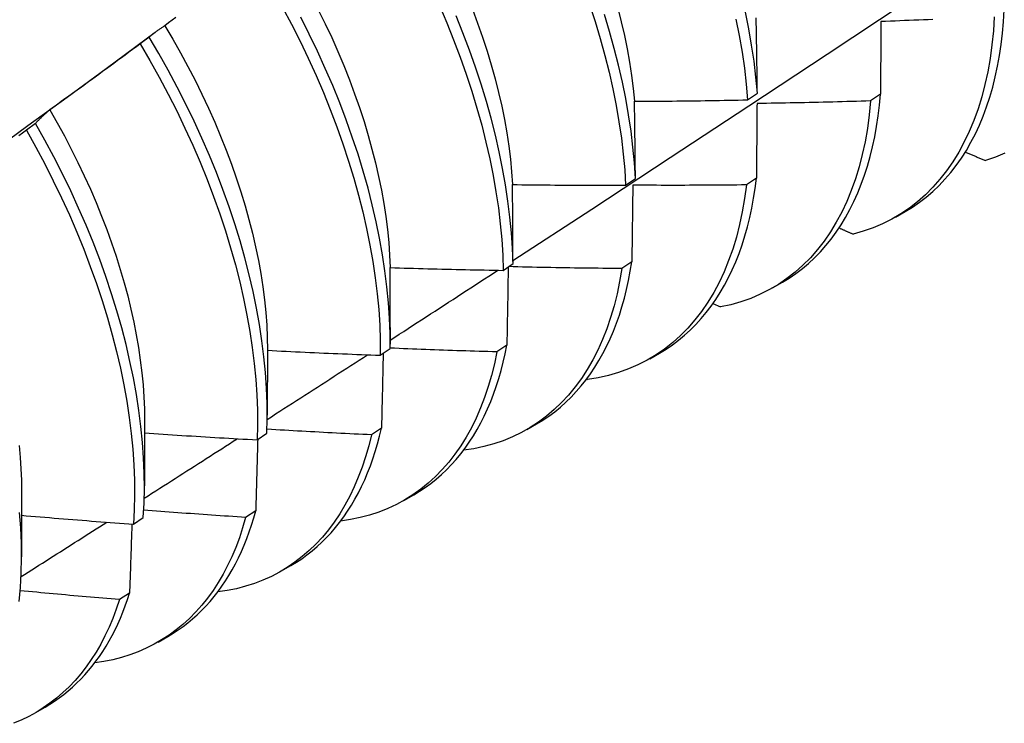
# Model space of a CAD drawing. Header units: inches. Extents: x 25 to 728, y 80 to 333.
# Tile 135 of 160: x 686.747 to 687.025, y 276.368 to 276.567. Entities that reach past the tile are written whole.
import ezdxf

# ---------------------------------------------------------------- set-up
doc = ezdxf.new("R2010")
doc.units = ezdxf.units.IN
doc.header["$MEASUREMENT"] = 0
doc.layers.add('Visible Edges(ANSI)', color=7, linetype='Continuous', lineweight=25)

msp = doc.modelspace()

# ---------------------------------------------------------------- linework, layer by layer
at = {"layer": 'Visible Edges(ANSI)'}
for p, q in [((686.7711, 276.55356), (686.78493, 276.56378)), ((686.78325, 276.56245), (686.78067, 276.5605)), ((686.9527, 276.54468), (686.95546, 276.54661)), ((686.99032, 276.54627), (686.98751, 276.54436)), ((686.75104, 276.53801), (686.74846, 276.53605)), ((686.91815, 276.52052), (686.92092, 276.52245)), ((686.95517, 276.5225), (686.95235, 276.5206)), ((686.99455, 276.51149), (686.99734, 276.51309)), ((686.88348, 276.49643), (686.88626, 276.49835)), ((686.9199, 276.49883), (686.91707, 276.49694)), ((686.95976, 276.49145), (686.96254, 276.49305)), ((686.94287, 276.48701), (686.94497, 276.48606)), ((686.85149, 276.48025), (686.85148, 276.47552)), ((686.81671, 276.47393), (686.81668, 276.45548)), ((686.84869, 276.47242), (686.85148, 276.47433)), ((686.88451, 276.47524), (686.88168, 276.47336)), ((686.92496, 276.47141), (686.92774, 276.47301)), ((686.90713, 276.46567), (686.90733, 276.46557)), ((686.78191, 276.45389), (686.78189, 276.43544)), ((686.84901, 276.45176), (686.84617, 276.44989)), ((686.89016, 276.45137), (686.89294, 276.45297)), ((686.81378, 276.44848), (686.81658, 276.45039)), ((686.74711, 276.43386), (686.74709, 276.4154)), ((686.85536, 276.43133), (686.85814, 276.43293)), ((686.8134, 276.42838), (686.81054, 276.42651)), ((686.77876, 276.42462), (686.78156, 276.42653)), ((686.82056, 276.41129), (686.82335, 276.4129)), ((686.77767, 276.4051), (686.7748, 276.40325)), ((686.78576, 276.39125), (686.78855, 276.39286)), ((686.75097, 276.37121), (686.75375, 276.37282))]:
    msp.add_line(p, q, dxfattribs=at)
at = {"layer": 'Visible Edges(ANSI)', "flags": 128}
for points in [[(686.88625, 276.49924), (686.90855, 276.51378), (686.93081, 276.52835), (686.95302, 276.54296), (686.9752, 276.55759), (686.99734, 276.57225), (687.01944, 276.58695), (687.0415, 276.60167), (687.06351, 276.61642), (687.08549, 276.63119), (687.10743, 276.64599), (687.12932, 276.66081), (687.15118, 276.67566), (687.173, 276.69053), (687.19477, 276.70542), (687.21651, 276.72033)], [(686.82102, 276.57084), (686.82355, 276.56607), (686.82597, 276.56127), (686.82829, 276.55645), (686.83049, 276.55161), (686.83257, 276.54676), (686.83453, 276.5419), (686.83638, 276.53704), (686.8381, 276.53219), (686.8397, 276.52735), (686.84117, 276.52253), (686.84251, 276.51773), (686.84373, 276.51297), (686.84481, 276.50824), (686.84576, 276.50355), (686.84658, 276.49891), (686.84727, 276.49433), (686.84782, 276.4898), (686.84824, 276.48534), (686.84853, 276.48096), (686.84867, 276.47664), (686.84869, 276.47242)], [(686.86541, 276.57136), (686.86749, 276.56651), (686.86945, 276.56165), (686.87128, 276.55679), (686.873, 276.55194), (686.87459, 276.5471), (686.87605, 276.54228), (686.87739, 276.53749), (686.87859, 276.53272), (686.87967, 276.528), (686.88061, 276.52331), (686.88143, 276.51868), (686.88211, 276.5141), (686.88265, 276.50958), (686.88306, 276.50512), (686.88334, 276.50074), (686.88348, 276.49643)], [(686.87476, 276.57033), (686.87625, 276.56636), (686.87763, 276.56241), (686.87892, 276.55847), (686.88011, 276.55454), (686.8812, 276.55064), (686.88218, 276.54676), (686.88305, 276.54292), (686.88383, 276.5391), (686.88449, 276.53533), (686.88506, 276.5316), (686.88551, 276.52792), (686.88587, 276.52429), (686.88612, 276.52071)], [(686.90789, 276.57169), (686.90948, 276.56686), (686.91093, 276.56204), (686.91226, 276.55724), (686.91346, 276.55248), (686.91453, 276.54776), (686.91546, 276.54308), (686.91627, 276.53844), (686.91694, 276.53387), (686.91748, 276.52935), (686.91788, 276.5249), (686.91815, 276.52052)], [(686.91595, 276.57061), (686.91693, 276.56673), (686.91782, 276.56288), (686.9186, 276.55907), (686.91928, 276.55529), (686.91985, 276.55156), (686.92032, 276.54788), (686.92067, 276.54426)], [(686.7908, 276.56802), (686.78975, 276.56723), (686.78869, 276.56644), (686.78764, 276.56565)], [(686.85148, 276.47433), (686.85145, 276.47857), (686.85129, 276.48289), (686.851, 276.48728), (686.85057, 276.49174), (686.85001, 276.49627), (686.84931, 276.50086), (686.84848, 276.50551), (686.84752, 276.5102), (686.84642, 276.51493), (686.8452, 276.5197), (686.84385, 276.52449), (686.84237, 276.52932), (686.84076, 276.53416), (686.83903, 276.53901), (686.83718, 276.54387), (686.8352, 276.54873), (686.83311, 276.55358), (686.8309, 276.55842), (686.82858, 276.56324), (686.82615, 276.56803)], [(686.83112, 276.57014), (686.83306, 276.56621), (686.83492, 276.56227), (686.83668, 276.55831), (686.83835, 276.55435), (686.83992, 276.55038), (686.8414, 276.54642), (686.84278, 276.54247), (686.84407, 276.53852), (686.84525, 276.5346), (686.84633, 276.53069), (686.84732, 276.52681), (686.8482, 276.52296), (686.84898, 276.51914), (686.84966, 276.51536), (686.85023, 276.51163), (686.8507, 276.50795), (686.85106, 276.50431), (686.85132, 276.50074), (686.85146, 276.49722)], [(686.88626, 276.49835), (686.8861, 276.50267), (686.88582, 276.50706), (686.8854, 276.51152), (686.88484, 276.51604), (686.88415, 276.52063), (686.88333, 276.52527), (686.88238, 276.52996), (686.88129, 276.53469), (686.88008, 276.53945), (686.87873, 276.54425), (686.87726, 276.54907), (686.87566, 276.55391), (686.87393, 276.55876), (686.87209, 276.56362), (686.87012, 276.56848)], [(686.92092, 276.52245), (686.92064, 276.52683), (686.92022, 276.53129), (686.91968, 276.53581), (686.919, 276.54039), (686.91818, 276.54503), (686.91724, 276.54972), (686.91616, 276.55444), (686.91495, 276.55921), (686.91361, 276.564), (686.91215, 276.56882)], [(686.95546, 276.54661), (686.95505, 276.55106), (686.95451, 276.55558), (686.95384, 276.56016), (686.95303, 276.56479), (686.95209, 276.56948)], [(686.95546, 276.54661), (686.95544, 276.54751), (686.95543, 276.5484), (686.95542, 276.54929), (686.95541, 276.55019), (686.9554, 276.55108), (686.95538, 276.55197), (686.95537, 276.55286), (686.95536, 276.55375), (686.95534, 276.55464), (686.95533, 276.55553), (686.95532, 276.55641), (686.9553, 276.5573), (686.95529, 276.55818), (686.95528, 276.55907), (686.95526, 276.55995), (686.95525, 276.56083), (686.95523, 276.56171), (686.95522, 276.56259), (686.9552, 276.56347), (686.95519, 276.56435), (686.95517, 276.56523), (686.95516, 276.56611), (686.95514, 276.56698), (686.95512, 276.56786)], [(687.02255, 276.56821), (687.02229, 276.56417), (687.02189, 276.56022), (687.02136, 276.55638), (687.0207, 276.55264), (687.01991, 276.54902), (687.01899, 276.54551), (687.01794, 276.54213), (687.01677, 276.53887), (687.01547, 276.53575), (687.01404, 276.53275), (687.0125, 276.52989), (687.01084, 276.52718), (687.00906, 276.52461), (687.00716, 276.52219), (687.00515, 276.51992), (687.00304, 276.5178), (687.00082, 276.51584), (686.99849, 276.51404), (686.99607, 276.5124), (686.99354, 276.51092), (686.99093, 276.50961), (686.98822, 276.50847), (686.98543, 276.5075), (686.98255, 276.5067)], [(686.99734, 276.51309), (686.99938, 276.51434), (687.00136, 276.5157), (687.00327, 276.51717), (687.00511, 276.51875), (687.00689, 276.52043), (687.00858, 276.52222), (687.01021, 276.52411), (687.01176, 276.5261), (687.01323, 276.52819), (687.01463, 276.53038), (687.01594, 276.53267), (687.01718, 276.53505), (687.01833, 276.53752), (687.0194, 276.54008), (687.02038, 276.54273), (687.02128, 276.54546), (687.0221, 276.54828), (687.02283, 276.55118), (687.02347, 276.55416), (687.02402, 276.55721), (687.02449, 276.56033), (687.02486, 276.56353), (687.02515, 276.56679), (687.02535, 276.57012)], [(686.78764, 276.56565), (686.78745, 276.56553), (686.78726, 276.5654), (686.78707, 276.56528), (686.78688, 276.56516), (686.78669, 276.56503), (686.78651, 276.5649), (686.78632, 276.56478), (686.78613, 276.56465), (686.78595, 276.56452), (686.78577, 276.56439), (686.78558, 276.56426), (686.7854, 276.56412), (686.78522, 276.56399), (686.78503, 276.56386), (686.78485, 276.56372), (686.78467, 276.56358), (686.78449, 276.56344), (686.78431, 276.56331), (686.78413, 276.56317), (686.78395, 276.56303), (686.78378, 276.56288), (686.7836, 276.56274), (686.78342, 276.5626), (686.78325, 276.56245)], [(686.78764, 276.56565), (686.78991, 276.56183), (686.7921, 276.55798), (686.79421, 276.5541), (686.79624, 276.5502), (686.79817, 276.54628), (686.80002, 276.54234), (686.80178, 276.53838), (686.80345, 276.53443), (686.80503, 276.53047), (686.80652, 276.52651), (686.80791, 276.52256), (686.8092, 276.51862), (686.81039, 276.5147), (686.81149, 276.51079), (686.81248, 276.50692), (686.81338, 276.50307), (686.81417, 276.49926), (686.81485, 276.49549), (686.81543, 276.49177), (686.81589, 276.48809), (686.81626, 276.48446), (686.81651, 276.48089), (686.81666, 276.47738), (686.81671, 276.47393)], [(686.94939, 276.56752), (686.95031, 276.56284), (686.95111, 276.55821), (686.95177, 276.55364), (686.9523, 276.54912), (686.9527, 276.54468)], [(686.99044, 276.56685), (686.99044, 276.566), (686.99043, 276.56515), (686.99043, 276.5643), (686.99042, 276.56345), (686.99042, 276.5626), (686.99041, 276.56175), (686.99041, 276.5609), (686.9904, 276.56004), (686.9904, 276.55919), (686.99039, 276.55834), (686.99039, 276.55748), (686.99038, 276.55662), (686.99038, 276.55576), (686.99037, 276.55491), (686.99037, 276.55405), (686.99036, 276.55319), (686.99036, 276.55232), (686.99035, 276.55146), (686.99034, 276.5506), (686.99034, 276.54973), (686.99033, 276.54887), (686.99033, 276.548), (686.99032, 276.54714), (686.99032, 276.54627)], [(687.00516, 276.56739), (687.00382, 276.56734), (687.00249, 276.56728), (687.00115, 276.56723), (686.99981, 276.56718), (686.99847, 276.56713), (686.99713, 276.56708), (686.99579, 276.56703), (686.99446, 276.56698), (686.99312, 276.56694), (686.99178, 276.56689), (686.99044, 276.56685)], [(686.81658, 276.45039), (686.81668, 276.45454), (686.81665, 276.45878), (686.81648, 276.46311), (686.81618, 276.4675), (686.81574, 276.47197), (686.81517, 276.47651), (686.81447, 276.4811), (686.81363, 276.48574), (686.81266, 276.49044), (686.81156, 276.49517), (686.81033, 276.49994), (686.80896, 276.50474), (686.80748, 276.50956), (686.80586, 276.51441), (686.80412, 276.51926), (686.80226, 276.52412), (686.80028, 276.52897), (686.79818, 276.53383), (686.79597, 276.53866), (686.79364, 276.54348), (686.7912, 276.54828), (686.78865, 276.55304), (686.786, 276.55777), (686.78325, 276.56245)], [(686.78067, 276.5605), (686.77961, 276.55971), (686.77855, 276.55892), (686.77749, 276.55814), (686.77643, 276.55735), (686.77537, 276.55657), (686.77431, 276.55578), (686.77325, 276.555), (686.77218, 276.55422), (686.77112, 276.55344), (686.77006, 276.55266), (686.76899, 276.55188), (686.76792, 276.55111), (686.76686, 276.55033), (686.76579, 276.54955), (686.76472, 276.54878), (686.76365, 276.54801), (686.76258, 276.54724), (686.76151, 276.54646), (686.76044, 276.54569), (686.75937, 276.54492), (686.7583, 276.54416), (686.75723, 276.54339), (686.75615, 276.54262), (686.75508, 276.54186)], [(686.78067, 276.5605), (686.78342, 276.55581), (686.78606, 276.55108), (686.7886, 276.54631), (686.79103, 276.54152), (686.79335, 276.5367), (686.79556, 276.53186), (686.79765, 276.52701), (686.79962, 276.52215), (686.80147, 276.51729), (686.8032, 276.51244), (686.80481, 276.5076), (686.80629, 276.50278), (686.80764, 276.49798), (686.80886, 276.49321), (686.80995, 276.48848), (686.81091, 276.48379), (686.81174, 276.47915), (686.81243, 276.47456), (686.813, 276.47003), (686.81342, 276.46557), (686.81371, 276.46118), (686.81387, 276.45686), (686.81389, 276.45262), (686.81378, 276.44848)], [(686.73782, 276.5293), (686.74892, 276.53739), (686.76001, 276.54547), (686.7711, 276.55356)], [(686.96254, 276.49305), (686.96449, 276.49424), (686.96638, 276.49553), (686.9682, 276.49692), (686.96997, 276.4984), (686.97167, 276.49998), (686.97331, 276.50166), (686.97488, 276.50343), (686.97638, 276.50529), (686.97781, 276.50724), (686.97917, 276.50929), (686.98046, 276.51142), (686.98168, 276.51363), (686.98282, 276.51593), (686.98389, 276.51832), (686.98489, 276.52078), (686.9858, 276.52333), (686.98664, 276.52595), (686.98741, 276.52864), (686.98809, 276.53141), (686.9887, 276.53425), (686.98922, 276.53716), (686.98967, 276.54013), (686.99003, 276.54317), (686.99032, 276.54627)], [(686.92067, 276.54426), (686.92201, 276.54426), (686.92334, 276.54427), (686.92468, 276.54428), (686.92601, 276.54429), (686.92735, 276.5443), (686.92868, 276.54431), (686.93001, 276.54432), (686.93135, 276.54433), (686.93268, 276.54435), (686.93402, 276.54436), (686.93535, 276.54438), (686.93669, 276.5444), (686.93802, 276.54441), (686.93936, 276.54443), (686.94069, 276.54445), (686.94202, 276.54447), (686.94336, 276.5445), (686.94469, 276.54452), (686.94603, 276.54454), (686.94736, 276.54457), (686.94869, 276.54459), (686.95003, 276.54462), (686.95136, 276.54465), (686.9527, 276.54468)], [(686.92092, 276.52245), (686.92091, 276.52337), (686.9209, 276.52429), (686.92089, 276.5252), (686.92088, 276.52612), (686.92088, 276.52703), (686.92087, 276.52795), (686.92086, 276.52886), (686.92085, 276.52977), (686.92084, 276.53069), (686.92083, 276.5316), (686.92082, 276.53251), (686.92081, 276.53342), (686.9208, 276.53432), (686.92079, 276.53523), (686.92078, 276.53614), (686.92077, 276.53704), (686.92076, 276.53795), (686.92075, 276.53885), (686.92073, 276.53975), (686.92072, 276.54066), (686.92071, 276.54156), (686.9207, 276.54246), (686.92069, 276.54336), (686.92067, 276.54426)], [(686.98751, 276.54436), (686.98712, 276.54041), (686.9866, 276.53656), (686.98595, 276.53282), (686.98516, 276.52919), (686.98425, 276.52568), (686.98321, 276.52229), (686.98204, 276.51902), (686.98075, 276.51589), (686.97933, 276.51289), (686.9778, 276.51002), (686.97614, 276.5073), (686.97437, 276.50472), (686.97248, 276.50229), (686.97048, 276.50001), (686.96837, 276.49788), (686.96615, 276.49591), (686.96383, 276.4941), (686.96141, 276.49245), (686.9589, 276.49097), (686.95629, 276.48965), (686.95359, 276.4885), (686.9508, 276.48751), (686.94793, 276.4867), (686.94497, 276.48606)], [(686.95536, 276.54364), (686.95535, 276.54277), (686.95535, 276.5419), (686.95534, 276.54103), (686.95533, 276.54015), (686.95532, 276.53928), (686.95532, 276.53841), (686.95531, 276.53753), (686.9553, 276.53665), (686.95529, 276.53578), (686.95529, 276.5349), (686.95528, 276.53402), (686.95527, 276.53314), (686.95526, 276.53226), (686.95525, 276.53137), (686.95524, 276.53049), (686.95524, 276.52961), (686.95523, 276.52872), (686.95522, 276.52784), (686.95521, 276.52695), (686.9552, 276.52606), (686.95519, 276.52517), (686.95518, 276.52428), (686.95518, 276.52339), (686.95517, 276.5225)], [(686.98751, 276.54436), (686.98617, 276.54432), (686.98483, 276.54428), (686.98349, 276.54424), (686.98215, 276.5442), (686.98081, 276.54416), (686.97947, 276.54413), (686.97813, 276.54409), (686.9768, 276.54406), (686.97546, 276.54402), (686.97412, 276.54399), (686.97278, 276.54396), (686.97144, 276.54393), (686.9701, 276.5439), (686.96876, 276.54387), (686.96742, 276.54384), (686.96608, 276.54382), (686.96474, 276.54379), (686.9634, 276.54377), (686.96206, 276.54374), (686.96072, 276.54372), (686.95938, 276.5437), (686.95804, 276.54368), (686.9567, 276.54366), (686.95536, 276.54364)], [(686.75508, 276.54186), (686.7549, 276.54171), (686.75473, 276.54156), (686.75455, 276.54141), (686.75438, 276.54126), (686.75421, 276.5411), (686.75404, 276.54095), (686.75387, 276.5408), (686.75369, 276.54064), (686.75352, 276.54048), (686.75335, 276.54033), (686.75319, 276.54017), (686.75302, 276.54001), (686.75285, 276.53985), (686.75268, 276.53968), (686.75251, 276.53952), (686.75235, 276.53936), (686.75218, 276.53919), (686.75202, 276.53903), (686.75185, 276.53886), (686.75169, 276.53869), (686.75153, 276.53852), (686.75136, 276.53835), (686.7512, 276.53818), (686.75104, 276.53801)], [(686.75508, 276.54186), (686.75719, 276.53816), (686.75922, 276.53445), (686.76118, 276.5307), (686.76306, 276.52694), (686.76486, 276.52317), (686.76658, 276.51938), (686.76821, 276.51559), (686.76976, 276.51179), (686.77122, 276.508), (686.77259, 276.50421), (686.77387, 276.50043), (686.77506, 276.49666), (686.77615, 276.49291), (686.77715, 276.48918), (686.77805, 276.48548), (686.77886, 276.4818), (686.77958, 276.47816), (686.7802, 276.47455), (686.78072, 276.47099), (686.78115, 276.46747), (686.78149, 276.46399), (686.78172, 276.46057), (686.78187, 276.4572), (686.78191, 276.4539)], [(686.78156, 276.42653), (686.78179, 276.43059), (686.78188, 276.43475), (686.78184, 276.439), (686.78167, 276.44333), (686.78136, 276.44773), (686.78091, 276.4522), (686.78033, 276.45674), (686.77962, 276.46133), (686.77878, 276.46598), (686.7778, 276.47068), (686.77669, 276.47541), (686.77545, 276.48019), (686.77408, 276.48499), (686.77259, 276.48981), (686.77096, 276.49465), (686.76922, 276.49951), (686.76735, 276.50437), (686.76536, 276.50922), (686.76326, 276.51407), (686.76103, 276.51891), (686.7587, 276.52373), (686.75625, 276.52852), (686.7537, 276.53328), (686.75104, 276.53801)], [(686.74846, 276.53605), (686.74738, 276.53529), (686.74631, 276.53453)], [(686.74846, 276.53605), (686.75111, 276.53132), (686.75366, 276.52656), (686.75609, 276.52176), (686.75842, 276.51694), (686.76063, 276.51211), (686.76273, 276.50725), (686.76471, 276.5024), (686.76657, 276.49754), (686.76831, 276.49269), (686.76992, 276.48785), (686.7714, 276.48302), (686.77276, 276.47822), (686.77399, 276.47345), (686.77509, 276.46872), (686.77606, 276.46403), (686.7769, 276.45938), (686.7776, 276.45479), (686.77817, 276.45026), (686.7786, 276.44579), (686.7789, 276.44139), (686.77907, 276.43707), (686.7791, 276.43283), (686.77899, 276.42868), (686.77876, 276.42462)], [(687.01435, 276.52993), (687.01458, 276.52982), (687.01482, 276.52972), (687.01506, 276.52962), (687.0153, 276.52952), (687.01553, 276.52942), (687.01577, 276.52932), (687.01601, 276.52921), (687.01625, 276.52911), (687.01649, 276.52901), (687.01672, 276.52891), (687.01696, 276.52881), (687.0172, 276.5287), (687.01744, 276.5286), (687.01768, 276.5285), (687.01791, 276.5284), (687.01815, 276.5283), (687.01839, 276.5282), (687.01863, 276.52809), (687.01887, 276.52799), (687.0191, 276.52789), (687.01934, 276.52779), (687.01958, 276.52769), (687.01982, 276.52759), (687.02006, 276.52749)], [(687.02557, 276.52958), (687.02286, 276.52845), (687.02006, 276.52749)], [(686.88612, 276.52071), (686.88745, 276.52069), (686.88879, 276.52067), (686.89012, 276.52066), (686.89146, 276.52064), (686.89279, 276.52063), (686.89413, 276.52061), (686.89546, 276.5206), (686.89679, 276.52059), (686.89813, 276.52057), (686.89946, 276.52056), (686.9008, 276.52055), (686.90213, 276.52055), (686.90347, 276.52054), (686.9048, 276.52053), (686.90614, 276.52053), (686.90747, 276.52052), (686.90881, 276.52052), (686.91014, 276.52052), (686.91147, 276.52051), (686.91281, 276.52051), (686.91414, 276.52051), (686.91548, 276.52051), (686.91681, 276.52052), (686.91815, 276.52052)], [(686.88626, 276.49835), (686.88625, 276.4993), (686.88625, 276.50024), (686.88625, 276.50118), (686.88624, 276.50211), (686.88624, 276.50305), (686.88623, 276.50399), (686.88623, 276.50493), (686.88623, 276.50586), (686.88622, 276.5068), (686.88622, 276.50773), (686.88621, 276.50866), (686.88621, 276.50959), (686.8862, 276.51053), (686.88619, 276.51146), (686.88619, 276.51238), (686.88618, 276.51331), (686.88617, 276.51424), (686.88617, 276.51517), (686.88616, 276.51609), (686.88615, 276.51702), (686.88614, 276.51794), (686.88614, 276.51887), (686.88613, 276.51979), (686.88612, 276.52071)], [(686.95235, 276.5206), (686.95184, 276.51675), (686.95119, 276.513), (686.95042, 276.50937), (686.94951, 276.50585), (686.94848, 276.50245), (686.94732, 276.49917), (686.94603, 276.49603), (686.94462, 276.49302), (686.94309, 276.49015), (686.94144, 276.48742), (686.93968, 276.48483), (686.93779, 276.48239), (686.9358, 276.4801), (686.9337, 276.47796), (686.93149, 276.47598), (686.92918, 276.47416), (686.92676, 276.47251), (686.92425, 276.47101), (686.92165, 276.46968), (686.91895, 276.46852), (686.91617, 276.46753), (686.9133, 276.4667), (686.91035, 276.46605), (686.90733, 276.46557)], [(686.92018, 276.52052), (686.92017, 276.51962), (686.92016, 276.51873), (686.92015, 276.51783), (686.92014, 276.51694), (686.92013, 276.51604), (686.92012, 276.51514), (686.92011, 276.51424), (686.92009, 276.51334), (686.92008, 276.51244), (686.92007, 276.51154), (686.92006, 276.51064), (686.92005, 276.50973), (686.92004, 276.50883), (686.92002, 276.50792), (686.92001, 276.50702), (686.92, 276.50611), (686.91999, 276.5052), (686.91998, 276.5043), (686.91996, 276.50339), (686.91995, 276.50248), (686.91994, 276.50156), (686.91992, 276.50065), (686.91991, 276.49974), (686.9199, 276.49883)], [(686.95235, 276.5206), (686.95101, 276.52059), (686.94967, 276.52057), (686.94833, 276.52056), (686.94699, 276.52055), (686.94565, 276.52054), (686.94431, 276.52053), (686.94297, 276.52052), (686.94163, 276.52051), (686.94029, 276.5205), (686.93895, 276.52049), (686.93761, 276.52049), (686.93627, 276.52049), (686.93493, 276.52048), (686.93359, 276.52048), (686.93224, 276.52048), (686.9309, 276.52048), (686.92956, 276.52048), (686.92822, 276.52048), (686.92688, 276.52049), (686.92554, 276.52049), (686.9242, 276.52049), (686.92286, 276.5205), (686.92152, 276.52051), (686.92018, 276.52052)], [(686.92774, 276.47301), (686.92959, 276.47414), (686.93139, 276.47536), (686.93313, 276.47666), (686.93482, 276.47806), (686.93645, 276.47954), (686.93802, 276.4811), (686.93953, 276.48276), (686.94098, 276.48449), (686.94237, 276.48631), (686.9437, 276.48821), (686.94496, 276.49019), (686.94616, 276.49225), (686.94729, 276.49438), (686.94835, 276.49659), (686.94935, 276.49888), (686.95027, 276.50124), (686.95113, 276.50367), (686.95192, 276.50616), (686.95264, 276.50873), (686.95329, 276.51136), (686.95387, 276.51405), (686.95437, 276.51681), (686.95481, 276.51963), (686.95517, 276.5225)], [(686.97861, 276.50842), (686.97878, 276.50835), (686.97894, 276.50828), (686.9791, 276.50821), (686.97927, 276.50814), (686.97943, 276.50806), (686.9796, 276.50799), (686.97976, 276.50792), (686.97992, 276.50785), (686.98009, 276.50778), (686.98025, 276.5077), (686.98042, 276.50763), (686.98058, 276.50756), (686.98074, 276.50749), (686.98091, 276.50742), (686.98107, 276.50734), (686.98124, 276.50727), (686.9814, 276.5072), (686.98157, 276.50713), (686.98173, 276.50706), (686.98189, 276.50698), (686.98206, 276.50691), (686.98222, 276.50684), (686.98239, 276.50677), (686.98255, 276.5067)], [(686.89294, 276.45297), (686.8947, 276.45404), (686.89641, 276.45518), (686.89806, 276.45641), (686.89967, 276.45772), (686.90123, 276.4591), (686.90273, 276.46056), (686.90418, 276.4621), (686.90558, 276.46371), (686.90692, 276.4654), (686.90821, 276.46716), (686.90943, 276.46899), (686.91061, 276.47089), (686.91172, 276.47287), (686.91277, 276.47491), (686.91376, 276.47702), (686.9147, 276.4792), (686.91557, 276.48144), (686.91638, 276.48375), (686.91712, 276.48611), (686.9178, 276.48854), (686.91842, 276.49103), (686.91898, 276.49357), (686.91947, 276.49617), (686.9199, 276.49883)], [(686.85146, 276.49722), (686.8528, 276.49718), (686.85413, 276.49714), (686.85547, 276.49709), (686.8568, 276.49705), (686.85813, 276.49701), (686.85947, 276.49697), (686.8608, 276.49694), (686.86213, 276.4969), (686.86347, 276.49686), (686.8648, 276.49683), (686.86613, 276.49679), (686.86747, 276.49676), (686.8688, 276.49673), (686.87014, 276.4967), (686.87147, 276.49666), (686.8728, 276.49663), (686.87414, 276.49661), (686.87547, 276.49658), (686.87681, 276.49655), (686.87814, 276.49653), (686.87947, 276.4965), (686.88081, 276.49648), (686.88214, 276.49645), (686.88348, 276.49643)], [(686.85149, 276.48025), (686.85149, 276.48096), (686.85149, 276.48167), (686.85149, 276.48238), (686.85149, 276.48309), (686.85149, 276.4838), (686.85149, 276.48451), (686.85149, 276.48522), (686.85149, 276.48593), (686.85149, 276.48664), (686.85149, 276.48735), (686.85149, 276.48806), (686.85149, 276.48877), (686.85149, 276.48947), (686.85149, 276.49018), (686.85148, 276.49089), (686.85148, 276.49159), (686.85148, 276.4923), (686.85148, 276.493), (686.85148, 276.49371), (686.85147, 276.49441), (686.85147, 276.49512), (686.85147, 276.49582), (686.85147, 276.49652), (686.85146, 276.49722)], [(686.85148, 276.47669), (686.85276, 276.47751), (686.85403, 276.47834), (686.8553, 276.47916), (686.85657, 276.47998), (686.85784, 276.4808), (686.85911, 276.48163), (686.86038, 276.48245), (686.86165, 276.48327), (686.86292, 276.48409), (686.86419, 276.48492), (686.86546, 276.48574), (686.86673, 276.48657), (686.868, 276.48739), (686.86927, 276.48821), (686.87054, 276.48904), (686.87181, 276.48986), (686.87308, 276.49068), (686.87435, 276.49151), (686.87562, 276.49233), (686.87689, 276.49316), (686.87816, 276.49398), (686.87943, 276.49481), (686.8807, 276.49563), (686.88197, 276.49646)], [(686.91707, 276.49694), (686.91646, 276.49331), (686.91573, 276.48979), (686.91487, 276.48638), (686.9139, 276.48308), (686.9128, 276.47989), (686.91159, 276.47683), (686.91027, 276.47388), (686.90883, 276.47107), (686.90728, 276.46838), (686.90562, 276.46583), (686.90385, 276.46342), (686.90197, 276.46114), (686.9, 276.459), (686.89792, 276.45701), (686.89574, 276.45517), (686.89347, 276.45348), (686.89111, 276.45193), (686.88865, 276.45054), (686.88611, 276.44931), (686.88349, 276.44823), (686.88079, 276.44731), (686.87801, 276.44654), (686.87515, 276.44594), (686.87223, 276.4455)], [(686.8849, 276.49742), (686.88489, 276.4965), (686.88487, 276.49559), (686.88486, 276.49467), (686.88484, 276.49376), (686.88483, 276.49284), (686.88481, 276.49192), (686.8848, 276.491), (686.88478, 276.49008), (686.88477, 276.48916), (686.88475, 276.48824), (686.88473, 276.48732), (686.88472, 276.48639), (686.8847, 276.48547), (686.88469, 276.48454), (686.88467, 276.48362), (686.88465, 276.48269), (686.88464, 276.48176), (686.88462, 276.48083), (686.8846, 276.4799), (686.88458, 276.47897), (686.88457, 276.47804), (686.88455, 276.47711), (686.88453, 276.47618), (686.88451, 276.47524)], [(686.91707, 276.49694), (686.91573, 276.49695), (686.9144, 276.49696), (686.91306, 276.49697), (686.91172, 276.49698), (686.91038, 276.497), (686.90905, 276.49701), (686.90771, 276.49703), (686.90637, 276.49705), (686.90504, 276.49707), (686.9037, 276.49709), (686.90236, 276.49711), (686.90102, 276.49713), (686.89969, 276.49715), (686.89835, 276.49718), (686.89701, 276.4972), (686.89567, 276.49723), (686.89434, 276.49725), (686.893, 276.49728), (686.89166, 276.49731), (686.89032, 276.49734), (686.88899, 276.49737), (686.88765, 276.4974), (686.88631, 276.49743), (686.88498, 276.49747)], [(686.81671, 276.4738), (686.81804, 276.47373), (686.81937, 276.47366), (686.8207, 276.4736), (686.82204, 276.47353), (686.82337, 276.47347), (686.8247, 276.4734), (686.82603, 276.47334), (686.82736, 276.47328), (686.8287, 276.47322), (686.83003, 276.47316), (686.83136, 276.4731), (686.83269, 276.47304), (686.83403, 276.47298), (686.83536, 276.47293), (686.83669, 276.47287), (686.83802, 276.47282), (686.83936, 276.47276), (686.84069, 276.47271), (686.84202, 276.47266), (686.84336, 276.47261), (686.84469, 276.47256), (686.84602, 276.47251), (686.84736, 276.47246), (686.84869, 276.47242)], [(686.88168, 276.47336), (686.88098, 276.46998), (686.88017, 276.4667), (686.87925, 276.46352), (686.87822, 276.46044), (686.87708, 276.45748), (686.87584, 276.45462), (686.87449, 276.45189), (686.87303, 276.44927), (686.87148, 276.44677), (686.86982, 276.4444), (686.86807, 276.44216), (686.86622, 276.44004), (686.86428, 276.43806), (686.86225, 276.43621), (686.86012, 276.43449), (686.85791, 276.43292), (686.85562, 276.43148), (686.85324, 276.43019), (686.85079, 276.42904), (686.84826, 276.42803), (686.84565, 276.42716), (686.84298, 276.42645), (686.84024, 276.42588), (686.83743, 276.42546)], [(686.84949, 276.47297), (686.84947, 276.47209), (686.84946, 276.47122), (686.84944, 276.47034), (686.84942, 276.46946), (686.8494, 276.46858), (686.84938, 276.46771), (686.84936, 276.46683), (686.84934, 276.46595), (686.84932, 276.46506), (686.8493, 276.46418), (686.84928, 276.4633), (686.84926, 276.46242), (686.84924, 276.46153), (686.84922, 276.46065), (686.8492, 276.45976), (686.84918, 276.45888), (686.84916, 276.45799), (686.84914, 276.4571), (686.84912, 276.45621), (686.8491, 276.45532), (686.84908, 276.45443), (686.84906, 276.45354), (686.84903, 276.45265), (686.84901, 276.45176)], [(686.88168, 276.47336), (686.88042, 276.4734), (686.87916, 276.47343), (686.8779, 276.47347), (686.87664, 276.4735), (686.87538, 276.47354), (686.87413, 276.47358), (686.87287, 276.47362), (686.87161, 276.47366), (686.87035, 276.4737), (686.86909, 276.47374), (686.86783, 276.47379), (686.86657, 276.47383), (686.86532, 276.47387), (686.86406, 276.47392), (686.8628, 276.47397), (686.86154, 276.47401), (686.86028, 276.47406), (686.85903, 276.47411), (686.85777, 276.47416), (686.85651, 276.47421), (686.85525, 276.47426), (686.85399, 276.47432), (686.85274, 276.47437), (686.85148, 276.47442)], [(686.85814, 276.43293), (686.8598, 276.43394), (686.86142, 276.43501), (686.86299, 276.43616), (686.86452, 276.43738), (686.866, 276.43867), (686.86744, 276.44002), (686.86882, 276.44145), (686.87016, 276.44294), (686.87146, 276.4445), (686.8727, 276.44613), (686.87389, 276.44782), (686.87503, 276.44957), (686.87612, 276.45139), (686.87715, 276.45327), (686.87814, 276.45521), (686.87907, 276.45721), (686.87994, 276.45927), (686.88076, 276.46139), (686.88153, 276.46357), (686.88224, 276.4658), (686.88289, 276.46808), (686.88349, 276.47042), (686.88403, 276.47281), (686.88451, 276.47524)], [(686.81668, 276.45426), (686.81786, 276.45502), (686.81905, 276.45578), (686.82023, 276.45654), (686.82141, 276.4573), (686.8226, 276.45806), (686.82378, 276.45882), (686.82496, 276.45958), (686.82615, 276.46035), (686.82733, 276.46111), (686.82851, 276.46187), (686.8297, 276.46263), (686.83088, 276.46339), (686.83206, 276.46416), (686.83325, 276.46492), (686.83443, 276.46568), (686.83561, 276.46644), (686.83679, 276.4672), (686.83798, 276.46797), (686.83916, 276.46873), (686.84034, 276.46949), (686.84152, 276.47026), (686.84271, 276.47102), (686.84389, 276.47178), (686.84507, 276.47254)], [(686.7819, 276.45043), (686.78323, 276.45034), (686.78456, 276.45025), (686.78589, 276.45016), (686.78721, 276.45007), (686.78854, 276.44998), (686.78987, 276.4499), (686.7912, 276.44981), (686.79252, 276.44972), (686.79385, 276.44964), (686.79518, 276.44956), (686.79651, 276.44947), (686.79784, 276.44939), (686.79916, 276.44931), (686.80049, 276.44923), (686.80182, 276.44915), (686.80315, 276.44907), (686.80448, 276.44899), (686.80581, 276.44892), (686.80714, 276.44884), (686.80847, 276.44877), (686.80979, 276.44869), (686.81112, 276.44862), (686.81245, 276.44855), (686.81378, 276.44848)], [(686.84617, 276.44989), (686.84494, 276.44994), (686.8437, 276.45), (686.84247, 276.45006), (686.84124, 276.45012), (686.84001, 276.45018), (686.83878, 276.45024), (686.83755, 276.4503), (686.83631, 276.45036), (686.83508, 276.45043), (686.83385, 276.45049), (686.83262, 276.45055), (686.83139, 276.45062), (686.83016, 276.45069), (686.82893, 276.45075), (686.8277, 276.45082), (686.82646, 276.45089), (686.82523, 276.45096), (686.824, 276.45103), (686.82277, 276.4511), (686.82154, 276.45118), (686.82031, 276.45125), (686.81908, 276.45132), (686.81785, 276.4514), (686.81662, 276.45148)], [(686.82335, 276.4129), (686.82491, 276.41384), (686.82643, 276.41484), (686.82792, 276.41591), (686.82936, 276.41704), (686.83077, 276.41824), (686.83213, 276.41949), (686.83346, 276.42081), (686.83474, 276.42219), (686.83598, 276.42362), (686.83717, 276.42512), (686.83832, 276.42667), (686.83943, 276.42828), (686.84049, 276.42995), (686.8415, 276.43167), (686.84247, 276.43345), (686.84339, 276.43528), (686.84426, 276.43717), (686.84509, 276.4391), (686.84587, 276.44109), (686.8466, 276.44313), (686.84727, 276.44521), (686.8479, 276.44735), (686.84848, 276.44953), (686.84901, 276.45176)], [(686.78184, 276.43195), (686.78293, 276.43265), (686.78403, 276.43335), (686.78513, 276.43405), (686.78623, 276.43475), (686.78732, 276.43545), (686.78842, 276.43615), (686.78952, 276.43685), (686.79061, 276.43755), (686.79171, 276.43825), (686.79281, 276.43896), (686.7939, 276.43966), (686.795, 276.44036), (686.7961, 276.44106), (686.79719, 276.44176), (686.79829, 276.44246), (686.79939, 276.44317), (686.80048, 276.44387), (686.80158, 276.44457), (686.80268, 276.44527), (686.80377, 276.44597), (686.80487, 276.44668), (686.80596, 276.44738), (686.80706, 276.44808), (686.80815, 276.44878)], [(686.84617, 276.44989), (686.84539, 276.44674), (686.84452, 276.44369), (686.84354, 276.44074), (686.84246, 276.43788), (686.84129, 276.43513), (686.84002, 276.43249), (686.83865, 276.42995), (686.83719, 276.42753), (686.83564, 276.42521), (686.834, 276.42302), (686.83227, 276.42094), (686.83045, 276.41898), (686.82855, 276.41714), (686.82656, 276.41543), (686.82449, 276.41384), (686.82235, 276.41238), (686.82013, 276.41104), (686.81783, 276.40984), (686.81546, 276.40877), (686.81302, 276.40783), (686.81052, 276.40703), (686.80795, 276.40635), (686.80532, 276.40582), (686.80263, 276.40542)], [(686.81397, 276.4486), (686.81395, 276.44777), (686.81392, 276.44693), (686.8139, 276.4461), (686.81388, 276.44526), (686.81386, 276.44442), (686.81383, 276.44358), (686.81381, 276.44274), (686.81379, 276.4419), (686.81376, 276.44106), (686.81374, 276.44022), (686.81372, 276.43938), (686.81369, 276.43854), (686.81367, 276.43769), (686.81365, 276.43685), (686.81362, 276.43601), (686.8136, 276.43516), (686.81357, 276.43432), (686.81355, 276.43347), (686.81352, 276.43262), (686.8135, 276.43178), (686.81347, 276.43093), (686.81345, 276.43008), (686.81342, 276.42923), (686.8134, 276.42838)], [(686.74639, 276.44683), (686.74671, 276.44351), (686.74693, 276.44023), (686.74706, 276.43701), (686.74711, 276.43385)], [(686.81054, 276.42651), (686.80934, 276.42659), (686.80814, 276.42667), (686.80693, 276.42675), (686.80573, 276.42683), (686.80453, 276.42691), (686.80333, 276.42699), (686.80212, 276.42707), (686.80092, 276.42716), (686.79972, 276.42724), (686.79852, 276.42733), (686.79732, 276.42741), (686.79611, 276.4275), (686.79491, 276.42758), (686.79371, 276.42767), (686.79251, 276.42776), (686.79131, 276.42785), (686.7901, 276.42794), (686.7889, 276.42803), (686.7877, 276.42812), (686.7865, 276.42821), (686.7853, 276.42831), (686.7841, 276.4284), (686.7829, 276.4285), (686.78169, 276.42859)], [(686.78855, 276.39286), (686.79001, 276.39374), (686.79144, 276.39467), (686.79284, 276.39567), (686.7942, 276.39672), (686.79553, 276.39782), (686.79683, 276.39897), (686.79808, 276.40018), (686.7993, 276.40145), (686.80048, 276.40276), (686.80163, 276.40413), (686.80273, 276.40555), (686.8038, 276.40702), (686.80483, 276.40854), (686.80581, 276.41011), (686.80676, 276.41173), (686.80767, 276.4134), (686.80853, 276.41512), (686.80935, 276.41688), (686.81014, 276.41868), (686.81087, 276.42054), (686.81157, 276.42243), (686.81222, 276.42437), (686.81283, 276.42636), (686.8134, 276.42838)], [(686.74643, 276.40275), (686.74678, 276.40673), (686.747, 276.4108), (686.74709, 276.41496), (686.74704, 276.41921), (686.74685, 276.42355), (686.74654, 276.42795)], [(686.7471, 276.42713), (686.74842, 276.42701), (686.74974, 276.4269), (686.75105, 276.42679), (686.75237, 276.42668), (686.75369, 276.42657), (686.75501, 276.42646), (686.75633, 276.42635), (686.75765, 276.42624), (686.75896, 276.42613), (686.76028, 276.42602), (686.7616, 276.42592), (686.76292, 276.42581), (686.76424, 276.42571), (686.76556, 276.42561), (686.76688, 276.4255), (686.7682, 276.4254), (686.76952, 276.4253), (686.77084, 276.4252), (686.77216, 276.4251), (686.77348, 276.425), (686.7748, 276.42491), (686.77612, 276.42481), (686.77744, 276.42472), (686.77876, 276.42462)], [(686.81054, 276.42651), (686.8097, 276.4236), (686.80877, 276.42078), (686.80774, 276.41805), (686.80663, 276.41541), (686.80543, 276.41287), (686.80414, 276.41042), (686.80277, 276.40808), (686.80131, 276.40584), (686.79976, 276.4037), (686.79814, 276.40168), (686.79643, 276.39976), (686.79465, 276.39795), (686.79279, 276.39625), (686.79086, 276.39467), (686.78885, 276.3932), (686.78677, 276.39185), (686.78462, 276.39062), (686.78241, 276.38951), (686.78013, 276.38851), (686.77779, 276.38764), (686.77538, 276.38689), (686.77292, 276.38626), (686.7704, 276.38576), (686.76783, 276.38538)], [(686.74696, 276.40976), (686.74797, 276.4104), (686.74898, 276.41104), (686.74999, 276.41168), (686.751, 276.41233), (686.75201, 276.41297), (686.75303, 276.41361), (686.75404, 276.41425), (686.75505, 276.41489), (686.75606, 276.41553), (686.75707, 276.41618), (686.75808, 276.41682), (686.75909, 276.41746), (686.7601, 276.4181), (686.76111, 276.41875), (686.76212, 276.41939), (686.76313, 276.42003), (686.76414, 276.42067), (686.76515, 276.42132), (686.76616, 276.42196), (686.76717, 276.4226), (686.76818, 276.42324), (686.76919, 276.42389), (686.7702, 276.42453), (686.77121, 276.42517)], [(686.77834, 276.42465), (686.77831, 276.42384), (686.77829, 276.42303), (686.77826, 276.42222), (686.77823, 276.42141), (686.77821, 276.4206), (686.77818, 276.41979), (686.77815, 276.41898), (686.77813, 276.41817), (686.7781, 276.41736), (686.77807, 276.41654), (686.77804, 276.41573), (686.77801, 276.41492), (686.77799, 276.4141), (686.77796, 276.41329), (686.77793, 276.41247), (686.7779, 276.41165), (686.77787, 276.41084), (686.77784, 276.41002), (686.77782, 276.4092), (686.77779, 276.40838), (686.77776, 276.40756), (686.77773, 276.40675), (686.7777, 276.40593), (686.77767, 276.4051)], [(686.7748, 276.40325), (686.77391, 276.40056), (686.77293, 276.39796), (686.77187, 276.39544), (686.77072, 276.39301), (686.7695, 276.39067), (686.7682, 276.38843), (686.76683, 276.38627), (686.76537, 276.38421), (686.76385, 276.38225), (686.76225, 276.38038), (686.76057, 276.37862), (686.75883, 276.37695), (686.75702, 276.37539), (686.75514, 276.37394), (686.7532, 276.37259), (686.75119, 276.37134), (686.74912, 276.37021), (686.74699, 276.36918), (686.7448, 276.36826)], [(686.7748, 276.40325), (686.77363, 276.40334), (686.77246, 276.40344), (686.77129, 276.40354), (686.77012, 276.40364), (686.76895, 276.40374), (686.76778, 276.40384), (686.7666, 276.40394), (686.76543, 276.40404), (686.76426, 276.40415), (686.76309, 276.40425), (686.76192, 276.40435), (686.76075, 276.40446), (686.75958, 276.40457), (686.75841, 276.40467), (686.75724, 276.40478), (686.75607, 276.40489), (686.7549, 276.405), (686.75373, 276.40511), (686.75256, 276.40522), (686.75139, 276.40533), (686.75022, 276.40544), (686.74905, 276.40555), (686.74788, 276.40566), (686.74671, 276.40578)], [(686.75375, 276.37282), (686.75512, 276.37364), (686.75646, 276.37451), (686.75776, 276.37542), (686.75904, 276.37639), (686.76029, 276.3774), (686.76151, 276.37846), (686.7627, 276.37957), (686.76385, 276.38073), (686.76498, 276.38193), (686.76607, 276.38317), (686.76712, 276.38446), (686.76815, 276.3858), (686.76914, 276.38718), (686.77009, 276.3886), (686.77101, 276.39007), (686.77189, 276.39158), (686.77274, 276.39313), (686.77356, 276.39472), (686.77434, 276.39635), (686.77508, 276.39802), (686.77578, 276.39974), (686.77645, 276.40149), (686.77708, 276.40328), (686.77767, 276.4051)]]:
    msp.add_lwpolyline(points, dxfattribs=at)

doc.saveas('drawing.dxf')
